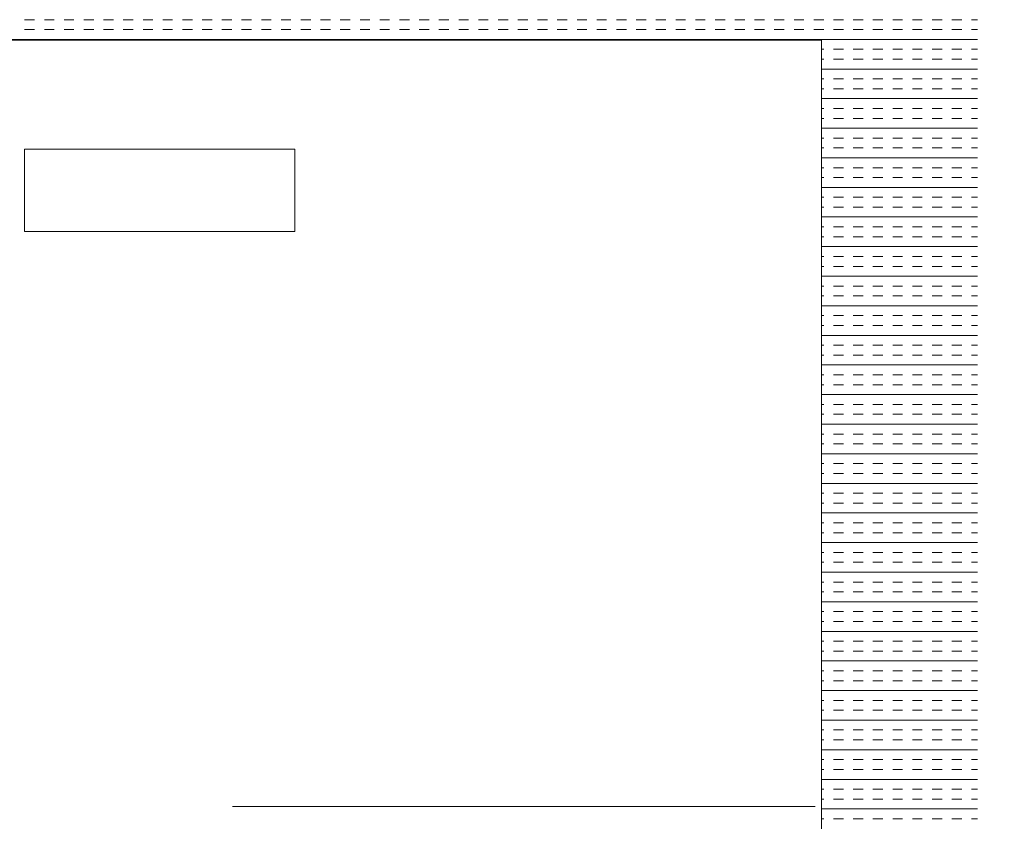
# Model space of a CAD drawing. Extents: x 3940905 to 4145695, y 925352 to 1109797.
# Tile 246 of 256: x 3984585 to 3984902, y 1097620 to 1097878. Entities that reach past the tile are written whole.
import ezdxf

# ---------------------------------------------------------------- set-up
doc = ezdxf.new("R2010")
doc.units = 0
doc.header["$LTSCALE"] = 750
doc.header["$MEASUREMENT"] = 0
doc.linetypes.add('DASHED2', pattern=[0.375, 0.25, -0.125])
doc.layers.add('BEAM', color=104, linetype='CONTINUOUS', lineweight=0)
doc.layers.add('CKD Equipments', color=252, linetype='CONTINUOUS', lineweight=0)

# ---------------------------------------------------------------- blocks, each defined once
blk = doc.blocks.new('GDXGDRG')
at = {"layer": 'BEAM', "linetype": 'DASHED2'}
blk.add_line((3974227.01, 1043339.91), (3965437.49, 1043337.77), dxfattribs=at)

msp = doc.modelspace()

# ---------------------------------------------------------------- linework, layer by layer
at = {"layer": 'CKD Equipments', "color": 4, "linetype": 'Continuous'}
for p, q in [((3984590.25, 1097877.84, 9921.14), (3984587.07, 1097877.84, 9921.14)), ((3984596.6, 1097877.84, 9921.14), (3984593.42, 1097877.84, 9921.14)), ((3984602.95, 1097877.84, 9921.14), (3984599.77, 1097877.84, 9921.14)), ((3984609.3, 1097877.84, 9921.14), (3984606.12, 1097877.84, 9921.14)), ((3984615.65, 1097877.84, 9921.14), (3984612.47, 1097877.84, 9921.14)), ((3984622, 1097877.84, 9921.14), (3984618.82, 1097877.84, 9921.14)), ((3984628.35, 1097877.84, 9921.14), (3984625.17, 1097877.84, 9921.14)), ((3984634.7, 1097877.84, 9921.14), (3984631.52, 1097877.84, 9921.14)), ((3984641.05, 1097877.84, 9921.14), (3984637.87, 1097877.84, 9921.14)), ((3984647.4, 1097877.84, 9921.14), (3984644.22, 1097877.84, 9921.14)), ((3984653.75, 1097877.84, 9921.14), (3984650.57, 1097877.84, 9921.14)), ((3984660.1, 1097877.84, 9921.14), (3984656.92, 1097877.84, 9921.14)), ((3984666.45, 1097877.84, 9921.14), (3984663.27, 1097877.84, 9921.14)), ((3984672.8, 1097877.84, 9921.14), (3984669.62, 1097877.84, 9921.14)), ((3984679.15, 1097877.84, 9921.14), (3984675.97, 1097877.84, 9921.14)), ((3984685.5, 1097877.84, 9921.14), (3984682.32, 1097877.84, 9921.14)), ((3984691.85, 1097877.84, 9921.14), (3984688.67, 1097877.84, 9921.14)), ((3984698.2, 1097877.84, 9921.14), (3984695.02, 1097877.84, 9921.14)), ((3984704.55, 1097877.84, 9921.14), (3984701.37, 1097877.84, 9921.14)), ((3984710.9, 1097877.84, 9921.14), (3984707.72, 1097877.84, 9921.14)), ((3984717.25, 1097877.84, 9921.14), (3984714.07, 1097877.84, 9921.14)), ((3984723.6, 1097877.84, 9921.14), (3984720.42, 1097877.84, 9921.14)), ((3984729.95, 1097877.84, 9921.14), (3984726.77, 1097877.84, 9921.14)), ((3984736.3, 1097877.84, 9921.14), (3984733.12, 1097877.84, 9921.14)), ((3984742.65, 1097877.84, 9921.14), (3984739.47, 1097877.84, 9921.14)), ((3984749, 1097877.84, 9921.14), (3984745.82, 1097877.84, 9921.14)), ((3984755.35, 1097877.84, 9921.14), (3984752.17, 1097877.84, 9921.14)), ((3984761.7, 1097877.84, 9921.14), (3984758.52, 1097877.84, 9921.14)), ((3984768.05, 1097877.84, 9921.14), (3984764.87, 1097877.84, 9921.14)), ((3984774.4, 1097877.84, 9921.14), (3984771.22, 1097877.84, 9921.14)), ((3984780.75, 1097877.84, 9921.14), (3984777.57, 1097877.84, 9921.14)), ((3984787.1, 1097877.84, 9921.14), (3984783.92, 1097877.84, 9921.14)), ((3984793.45, 1097877.84, 9921.14), (3984790.27, 1097877.84, 9921.14)), ((3984799.8, 1097877.84, 9921.14), (3984796.62, 1097877.84, 9921.14)), ((3984806.15, 1097877.84, 9921.14), (3984802.97, 1097877.84, 9921.14)), ((3984812.5, 1097877.84, 9921.14), (3984809.32, 1097877.84, 9921.14)), ((3984818.85, 1097877.84, 9921.14), (3984815.67, 1097877.84, 9921.14)), ((3984825.2, 1097877.84, 9921.14), (3984822.02, 1097877.84, 9921.14)), ((3984831.55, 1097877.84, 9921.14), (3984828.37, 1097877.84, 9921.14)), ((3984837.9, 1097877.84, 9921.14), (3984834.72, 1097877.84, 9921.14)), ((3984844.25, 1097877.84, 9921.14), (3984841.07, 1097877.84, 9921.14)), ((3984850.6, 1097877.84, 9921.14), (3984847.42, 1097877.84, 9921.14)), ((3984856.95, 1097877.84, 9921.14), (3984853.77, 1097877.84, 9921.14)), ((3984863.3, 1097877.84, 9921.14), (3984860.12, 1097877.84, 9921.14)), ((3984869.65, 1097877.84, 9921.14), (3984866.47, 1097877.84, 9921.14)), ((3984876, 1097877.84, 9921.14), (3984872.82, 1097877.84, 9921.14)), ((3984882.35, 1097877.84, 9921.14), (3984879.17, 1097877.84, 9921.14)), ((3984888.7, 1097877.84, 9921.14), (3984885.52, 1097877.84, 9921.14)), ((3984893.75, 1097877.84, 9921.14), (3984891.87, 1097877.84, 9921.14)), ((3984590.25, 1097874.66, 9921.14), (3984587.07, 1097874.66, 9921.14)), ((3984596.6, 1097874.66, 9921.14), (3984593.42, 1097874.66, 9921.14)), ((3984602.95, 1097874.66, 9921.14), (3984599.77, 1097874.66, 9921.14)), ((3984609.3, 1097874.66, 9921.14), (3984606.12, 1097874.66, 9921.14)), ((3984615.65, 1097874.66, 9921.14), (3984612.47, 1097874.66, 9921.14)), ((3984622, 1097874.66, 9921.14), (3984618.82, 1097874.66, 9921.14)), ((3984628.35, 1097874.66, 9921.14), (3984625.17, 1097874.66, 9921.14)), ((3984634.7, 1097874.66, 9921.14), (3984631.52, 1097874.66, 9921.14)), ((3984641.05, 1097874.66, 9921.14), (3984637.87, 1097874.66, 9921.14)), ((3984647.4, 1097874.66, 9921.14), (3984644.22, 1097874.66, 9921.14)), ((3984653.75, 1097874.66, 9921.14), (3984650.57, 1097874.66, 9921.14)), ((3984660.1, 1097874.66, 9921.14), (3984656.92, 1097874.66, 9921.14)), ((3984666.45, 1097874.66, 9921.14), (3984663.27, 1097874.66, 9921.14)), ((3984672.8, 1097874.66, 9921.14), (3984669.62, 1097874.66, 9921.14)), ((3984679.15, 1097874.66, 9921.14), (3984675.97, 1097874.66, 9921.14)), ((3984685.5, 1097874.66, 9921.14), (3984682.32, 1097874.66, 9921.14)), ((3984691.85, 1097874.66, 9921.14), (3984688.67, 1097874.66, 9921.14)), ((3984698.2, 1097874.66, 9921.14), (3984695.02, 1097874.66, 9921.14)), ((3984704.55, 1097874.66, 9921.14), (3984701.37, 1097874.66, 9921.14)), ((3984710.9, 1097874.66, 9921.14), (3984707.72, 1097874.66, 9921.14)), ((3984717.25, 1097874.66, 9921.14), (3984714.07, 1097874.66, 9921.14)), ((3984723.6, 1097874.66, 9921.14), (3984720.42, 1097874.66, 9921.14)), ((3984729.95, 1097874.66, 9921.14), (3984726.77, 1097874.66, 9921.14)), ((3984736.3, 1097874.66, 9921.14), (3984733.12, 1097874.66, 9921.14)), ((3984742.65, 1097874.66, 9921.14), (3984739.47, 1097874.66, 9921.14)), ((3984749, 1097874.66, 9921.14), (3984745.82, 1097874.66, 9921.14)), ((3984755.35, 1097874.66, 9921.14), (3984752.17, 1097874.66, 9921.14)), ((3984761.7, 1097874.66, 9921.14), (3984758.52, 1097874.66, 9921.14)), ((3984768.05, 1097874.66, 9921.14), (3984764.87, 1097874.66, 9921.14)), ((3984774.4, 1097874.66, 9921.14), (3984771.22, 1097874.66, 9921.14)), ((3984780.75, 1097874.66, 9921.14), (3984777.57, 1097874.66, 9921.14)), ((3984787.1, 1097874.66, 9921.14), (3984783.92, 1097874.66, 9921.14)), ((3984793.45, 1097874.66, 9921.14), (3984790.27, 1097874.66, 9921.14)), ((3984799.8, 1097874.66, 9921.14), (3984796.62, 1097874.66, 9921.14)), ((3984806.15, 1097874.66, 9921.14), (3984802.97, 1097874.66, 9921.14)), ((3984812.5, 1097874.66, 9921.14), (3984809.32, 1097874.66, 9921.14)), ((3984818.85, 1097874.66, 9921.14), (3984815.67, 1097874.66, 9921.14)), ((3984825.2, 1097874.66, 9921.14), (3984822.02, 1097874.66, 9921.14)), ((3984831.55, 1097874.66, 9921.14), (3984828.37, 1097874.66, 9921.14)), ((3984837.9, 1097874.66, 9921.14), (3984834.72, 1097874.66, 9921.14)), ((3984844.25, 1097874.66, 9921.14), (3984841.07, 1097874.66, 9921.14)), ((3984850.6, 1097874.66, 9921.14), (3984847.42, 1097874.66, 9921.14)), ((3984856.95, 1097874.66, 9921.14), (3984853.77, 1097874.66, 9921.14)), ((3984863.3, 1097874.66, 9921.14), (3984860.12, 1097874.66, 9921.14)), ((3984869.65, 1097874.66, 9921.14), (3984866.47, 1097874.66, 9921.14)), ((3984876, 1097874.66, 9921.14), (3984872.82, 1097874.66, 9921.14)), ((3984882.35, 1097874.66, 9921.14), (3984879.17, 1097874.66, 9921.14)), ((3984888.7, 1097874.66, 9921.14), (3984885.52, 1097874.66, 9921.14)), ((3984893.75, 1097874.66, 9921.14), (3984891.87, 1097874.66, 9921.14)), ((3984893.75, 1097871.49, 9921.14), (3984319.75, 1097871.49, 9921.14)), ((3984844.25, 1097868.31, 9921.14), (3984843.75, 1097868.31, 9921.14)), ((3984850.6, 1097868.31, 9921.14), (3984847.42, 1097868.31, 9921.14)), ((3984856.95, 1097868.31, 9921.14), (3984853.77, 1097868.31, 9921.14)), ((3984863.3, 1097868.31, 9921.14), (3984860.12, 1097868.31, 9921.14)), ((3984869.65, 1097868.31, 9921.14), (3984866.47, 1097868.31, 9921.14)), ((3984876, 1097868.31, 9921.14), (3984872.82, 1097868.31, 9921.14)), ((3984882.35, 1097868.31, 9921.14), (3984879.17, 1097868.31, 9921.14)), ((3984888.7, 1097868.31, 9921.14), (3984885.52, 1097868.31, 9921.14)), ((3984893.75, 1097868.31, 9921.14), (3984891.87, 1097868.31, 9921.14)), ((3984844.25, 1097865.14, 9921.14), (3984843.75, 1097865.14, 9921.14)), ((3984850.6, 1097865.14, 9921.14), (3984847.42, 1097865.14, 9921.14)), ((3984856.95, 1097865.14, 9921.14), (3984853.77, 1097865.14, 9921.14)), ((3984863.3, 1097865.14, 9921.14), (3984860.12, 1097865.14, 9921.14)), ((3984869.65, 1097865.14, 9921.14), (3984866.47, 1097865.14, 9921.14)), ((3984876, 1097865.14, 9921.14), (3984872.82, 1097865.14, 9921.14)), ((3984882.35, 1097865.14, 9921.14), (3984879.17, 1097865.14, 9921.14)), ((3984888.7, 1097865.14, 9921.14), (3984885.52, 1097865.14, 9921.14)), ((3984893.75, 1097865.14, 9921.14), (3984891.87, 1097865.14, 9921.14)), ((3984893.75, 1097861.96, 9921.14), (3984843.75, 1097861.96, 9921.14)), ((3984844.25, 1097858.79, 9921.14), (3984843.75, 1097858.79, 9921.14)), ((3984850.6, 1097858.79, 9921.14), (3984847.42, 1097858.79, 9921.14)), ((3984856.95, 1097858.79, 9921.14), (3984853.77, 1097858.79, 9921.14)), ((3984863.3, 1097858.79, 9921.14), (3984860.12, 1097858.79, 9921.14)), ((3984869.65, 1097858.79, 9921.14), (3984866.47, 1097858.79, 9921.14)), ((3984876, 1097858.79, 9921.14), (3984872.82, 1097858.79, 9921.14)), ((3984882.35, 1097858.79, 9921.14), (3984879.17, 1097858.79, 9921.14)), ((3984888.7, 1097858.79, 9921.14), (3984885.52, 1097858.79, 9921.14)), ((3984893.75, 1097858.79, 9921.14), (3984891.87, 1097858.79, 9921.14)), ((3984844.25, 1097855.61, 9921.14), (3984843.75, 1097855.61, 9921.14)), ((3984850.6, 1097855.61, 9921.14), (3984847.42, 1097855.61, 9921.14)), ((3984856.95, 1097855.61, 9921.14), (3984853.77, 1097855.61, 9921.14)), ((3984863.3, 1097855.61, 9921.14), (3984860.12, 1097855.61, 9921.14)), ((3984869.65, 1097855.61, 9921.14), (3984866.47, 1097855.61, 9921.14)), ((3984876, 1097855.61, 9921.14), (3984872.82, 1097855.61, 9921.14)), ((3984882.35, 1097855.61, 9921.14), (3984879.17, 1097855.61, 9921.14)), ((3984888.7, 1097855.61, 9921.14), (3984885.52, 1097855.61, 9921.14)), ((3984893.75, 1097855.61, 9921.14), (3984891.87, 1097855.61, 9921.14)), ((3984893.75, 1097852.44, 9921.14), (3984843.75, 1097852.44, 9921.14)), ((3984844.25, 1097849.26, 9921.14), (3984843.75, 1097849.26, 9921.14)), ((3984850.6, 1097849.26, 9921.14), (3984847.42, 1097849.26, 9921.14)), ((3984856.95, 1097849.26, 9921.14), (3984853.77, 1097849.26, 9921.14)), ((3984863.3, 1097849.26, 9921.14), (3984860.12, 1097849.26, 9921.14)), ((3984869.65, 1097849.26, 9921.14), (3984866.47, 1097849.26, 9921.14)), ((3984876, 1097849.26, 9921.14), (3984872.82, 1097849.26, 9921.14)), ((3984882.35, 1097849.26, 9921.14), (3984879.17, 1097849.26, 9921.14)), ((3984888.7, 1097849.26, 9921.14), (3984885.52, 1097849.26, 9921.14)), ((3984893.75, 1097849.26, 9921.14), (3984891.87, 1097849.26, 9921.14)), ((3984844.25, 1097846.09, 9921.14), (3984843.75, 1097846.09, 9921.14)), ((3984850.6, 1097846.09, 9921.14), (3984847.42, 1097846.09, 9921.14)), ((3984856.95, 1097846.09, 9921.14), (3984853.77, 1097846.09, 9921.14)), ((3984863.3, 1097846.09, 9921.14), (3984860.12, 1097846.09, 9921.14)), ((3984869.65, 1097846.09, 9921.14), (3984866.47, 1097846.09, 9921.14)), ((3984876, 1097846.09, 9921.14), (3984872.82, 1097846.09, 9921.14)), ((3984882.35, 1097846.09, 9921.14), (3984879.17, 1097846.09, 9921.14)), ((3984888.7, 1097846.09, 9921.14), (3984885.52, 1097846.09, 9921.14)), ((3984893.75, 1097846.09, 9921.14), (3984891.87, 1097846.09, 9921.14)), ((3984893.75, 1097842.91, 9921.14), (3984843.75, 1097842.91, 9921.14)), ((3984844.25, 1097839.74, 9921.14), (3984843.75, 1097839.74, 9921.14)), ((3984850.6, 1097839.74, 9921.14), (3984847.42, 1097839.74, 9921.14)), ((3984856.95, 1097839.74, 9921.14), (3984853.77, 1097839.74, 9921.14)), ((3984863.3, 1097839.74, 9921.14), (3984860.12, 1097839.74, 9921.14)), ((3984869.65, 1097839.74, 9921.14), (3984866.47, 1097839.74, 9921.14)), ((3984876, 1097839.74, 9921.14), (3984872.82, 1097839.74, 9921.14)), ((3984882.35, 1097839.74, 9921.14), (3984879.17, 1097839.74, 9921.14)), ((3984888.7, 1097839.74, 9921.14), (3984885.52, 1097839.74, 9921.14)), ((3984893.75, 1097839.74, 9921.14), (3984891.87, 1097839.74, 9921.14)), ((3984844.25, 1097836.56, 9921.14), (3984843.75, 1097836.56, 9921.14)), ((3984850.6, 1097836.56, 9921.14), (3984847.42, 1097836.56, 9921.14)), ((3984856.95, 1097836.56, 9921.14), (3984853.77, 1097836.56, 9921.14)), ((3984863.3, 1097836.56, 9921.14), (3984860.12, 1097836.56, 9921.14)), ((3984869.65, 1097836.56, 9921.14), (3984866.47, 1097836.56, 9921.14)), ((3984876, 1097836.56, 9921.14), (3984872.82, 1097836.56, 9921.14)), ((3984882.35, 1097836.56, 9921.14), (3984879.17, 1097836.56, 9921.14)), ((3984888.7, 1097836.56, 9921.14), (3984885.52, 1097836.56, 9921.14)), ((3984893.75, 1097836.56, 9921.14), (3984891.87, 1097836.56, 9921.14)), ((3984893.75, 1097833.39, 9921.14), (3984843.75, 1097833.39, 9921.14)), ((3984844.25, 1097830.21, 9921.14), (3984843.75, 1097830.21, 9921.14)), ((3984850.6, 1097830.21, 9921.14), (3984847.42, 1097830.21, 9921.14)), ((3984856.95, 1097830.21, 9921.14), (3984853.77, 1097830.21, 9921.14)), ((3984863.3, 1097830.21, 9921.14), (3984860.12, 1097830.21, 9921.14)), ((3984869.65, 1097830.21, 9921.14), (3984866.47, 1097830.21, 9921.14)), ((3984876, 1097830.21, 9921.14), (3984872.82, 1097830.21, 9921.14)), ((3984882.35, 1097830.21, 9921.14), (3984879.17, 1097830.21, 9921.14)), ((3984888.7, 1097830.21, 9921.14), (3984885.52, 1097830.21, 9921.14)), ((3984893.75, 1097830.21, 9921.14), (3984891.87, 1097830.21, 9921.14)), ((3984844.25, 1097827.04, 9921.14), (3984843.75, 1097827.04, 9921.14)), ((3984850.6, 1097827.04, 9921.14), (3984847.42, 1097827.04, 9921.14)), ((3984856.95, 1097827.04, 9921.14), (3984853.77, 1097827.04, 9921.14)), ((3984863.3, 1097827.04, 9921.14), (3984860.12, 1097827.04, 9921.14)), ((3984869.65, 1097827.04, 9921.14), (3984866.47, 1097827.04, 9921.14)), ((3984876, 1097827.04, 9921.14), (3984872.82, 1097827.04, 9921.14)), ((3984882.35, 1097827.04, 9921.14), (3984879.17, 1097827.04, 9921.14)), ((3984888.7, 1097827.04, 9921.14), (3984885.52, 1097827.04, 9921.14)), ((3984893.75, 1097827.04, 9921.14), (3984891.87, 1097827.04, 9921.14)), ((3984893.75, 1097823.86, 9921.14), (3984843.75, 1097823.86, 9921.14)), ((3984844.25, 1097820.69, 9921.14), (3984843.75, 1097820.69, 9921.14)), ((3984850.6, 1097820.69, 9921.14), (3984847.42, 1097820.69, 9921.14)), ((3984856.95, 1097820.69, 9921.14), (3984853.77, 1097820.69, 9921.14)), ((3984863.3, 1097820.69, 9921.14), (3984860.12, 1097820.69, 9921.14)), ((3984869.65, 1097820.69, 9921.14), (3984866.47, 1097820.69, 9921.14)), ((3984876, 1097820.69, 9921.14), (3984872.82, 1097820.69, 9921.14)), ((3984882.35, 1097820.69, 9921.14), (3984879.17, 1097820.69, 9921.14)), ((3984888.7, 1097820.69, 9921.14), (3984885.52, 1097820.69, 9921.14)), ((3984893.75, 1097820.69, 9921.14), (3984891.87, 1097820.69, 9921.14)), ((3984844.25, 1097817.51, 9921.14), (3984843.75, 1097817.51, 9921.14)), ((3984850.6, 1097817.51, 9921.14), (3984847.42, 1097817.51, 9921.14)), ((3984856.95, 1097817.51, 9921.14), (3984853.77, 1097817.51, 9921.14)), ((3984863.3, 1097817.51, 9921.14), (3984860.12, 1097817.51, 9921.14)), ((3984869.65, 1097817.51, 9921.14), (3984866.47, 1097817.51, 9921.14)), ((3984876, 1097817.51, 9921.14), (3984872.82, 1097817.51, 9921.14)), ((3984882.35, 1097817.51, 9921.14), (3984879.17, 1097817.51, 9921.14)), ((3984888.7, 1097817.51, 9921.14), (3984885.52, 1097817.51, 9921.14)), ((3984893.75, 1097817.51, 9921.14), (3984891.87, 1097817.51, 9921.14)), ((3984893.75, 1097814.34, 9921.14), (3984843.75, 1097814.34, 9921.14)), ((3984844.25, 1097811.16, 9921.14), (3984843.75, 1097811.16, 9921.14)), ((3984850.6, 1097811.16, 9921.14), (3984847.42, 1097811.16, 9921.14)), ((3984856.95, 1097811.16, 9921.14), (3984853.77, 1097811.16, 9921.14)), ((3984863.3, 1097811.16, 9921.14), (3984860.12, 1097811.16, 9921.14)), ((3984869.65, 1097811.16, 9921.14), (3984866.47, 1097811.16, 9921.14)), ((3984876, 1097811.16, 9921.14), (3984872.82, 1097811.16, 9921.14)), ((3984882.35, 1097811.16, 9921.14), (3984879.17, 1097811.16, 9921.14)), ((3984888.7, 1097811.16, 9921.14), (3984885.52, 1097811.16, 9921.14)), ((3984893.75, 1097811.16, 9921.14), (3984891.87, 1097811.16, 9921.14)), ((3984844.25, 1097807.99, 9921.14), (3984843.75, 1097807.99, 9921.14)), ((3984850.6, 1097807.99, 9921.14), (3984847.42, 1097807.99, 9921.14)), ((3984856.95, 1097807.99, 9921.14), (3984853.77, 1097807.99, 9921.14)), ((3984863.3, 1097807.99, 9921.14), (3984860.12, 1097807.99, 9921.14)), ((3984869.65, 1097807.99, 9921.14), (3984866.47, 1097807.99, 9921.14)), ((3984876, 1097807.99, 9921.14), (3984872.82, 1097807.99, 9921.14)), ((3984882.35, 1097807.99, 9921.14), (3984879.17, 1097807.99, 9921.14)), ((3984888.7, 1097807.99, 9921.14), (3984885.52, 1097807.99, 9921.14)), ((3984893.75, 1097807.99, 9921.14), (3984891.87, 1097807.99, 9921.14)), ((3984893.75, 1097804.81, 9921.14), (3984843.75, 1097804.81, 9921.14)), ((3984844.25, 1097801.64, 9921.14), (3984843.75, 1097801.64, 9921.14)), ((3984850.6, 1097801.64, 9921.14), (3984847.42, 1097801.64, 9921.14)), ((3984856.95, 1097801.64, 9921.14), (3984853.77, 1097801.64, 9921.14)), ((3984863.3, 1097801.64, 9921.14), (3984860.12, 1097801.64, 9921.14)), ((3984869.65, 1097801.64, 9921.14), (3984866.47, 1097801.64, 9921.14)), ((3984876, 1097801.64, 9921.14), (3984872.82, 1097801.64, 9921.14)), ((3984882.35, 1097801.64, 9921.14), (3984879.17, 1097801.64, 9921.14)), ((3984888.7, 1097801.64, 9921.14), (3984885.52, 1097801.64, 9921.14)), ((3984893.75, 1097801.64, 9921.14), (3984891.87, 1097801.64, 9921.14)), ((3984844.25, 1097798.46, 9921.14), (3984843.75, 1097798.46, 9921.14)), ((3984850.6, 1097798.46, 9921.14), (3984847.42, 1097798.46, 9921.14)), ((3984856.95, 1097798.46, 9921.14), (3984853.77, 1097798.46, 9921.14)), ((3984863.3, 1097798.46, 9921.14), (3984860.12, 1097798.46, 9921.14)), ((3984869.65, 1097798.46, 9921.14), (3984866.47, 1097798.46, 9921.14)), ((3984876, 1097798.46, 9921.14), (3984872.82, 1097798.46, 9921.14)), ((3984882.35, 1097798.46, 9921.14), (3984879.17, 1097798.46, 9921.14)), ((3984888.7, 1097798.46, 9921.14), (3984885.52, 1097798.46, 9921.14)), ((3984893.75, 1097798.46, 9921.14), (3984891.87, 1097798.46, 9921.14)), ((3984893.75, 1097795.29, 9921.14), (3984843.75, 1097795.29, 9921.14)), ((3984844.25, 1097792.11, 9921.14), (3984843.75, 1097792.11, 9921.14)), ((3984850.6, 1097792.11, 9921.14), (3984847.42, 1097792.11, 9921.14)), ((3984856.95, 1097792.11, 9921.14), (3984853.77, 1097792.11, 9921.14)), ((3984863.3, 1097792.11, 9921.14), (3984860.12, 1097792.11, 9921.14)), ((3984869.65, 1097792.11, 9921.14), (3984866.47, 1097792.11, 9921.14)), ((3984876, 1097792.11, 9921.14), (3984872.82, 1097792.11, 9921.14)), ((3984882.35, 1097792.11, 9921.14), (3984879.17, 1097792.11, 9921.14)), ((3984888.7, 1097792.11, 9921.14), (3984885.52, 1097792.11, 9921.14)), ((3984893.75, 1097792.11, 9921.14), (3984891.87, 1097792.11, 9921.14)), ((3984844.25, 1097788.94, 9921.14), (3984843.75, 1097788.94, 9921.14)), ((3984850.6, 1097788.94, 9921.14), (3984847.42, 1097788.94, 9921.14)), ((3984856.95, 1097788.94, 9921.14), (3984853.77, 1097788.94, 9921.14)), ((3984863.3, 1097788.94, 9921.14), (3984860.12, 1097788.94, 9921.14)), ((3984869.65, 1097788.94, 9921.14), (3984866.47, 1097788.94, 9921.14)), ((3984876, 1097788.94, 9921.14), (3984872.82, 1097788.94, 9921.14)), ((3984882.35, 1097788.94, 9921.14), (3984879.17, 1097788.94, 9921.14)), ((3984888.7, 1097788.94, 9921.14), (3984885.52, 1097788.94, 9921.14)), ((3984893.75, 1097788.94, 9921.14), (3984891.87, 1097788.94, 9921.14)), ((3984893.75, 1097785.76, 9921.14), (3984843.75, 1097785.76, 9921.14)), ((3984844.25, 1097782.59, 9921.14), (3984843.75, 1097782.59, 9921.14)), ((3984850.6, 1097782.59, 9921.14), (3984847.42, 1097782.59, 9921.14)), ((3984856.95, 1097782.59, 9921.14), (3984853.77, 1097782.59, 9921.14)), ((3984863.3, 1097782.59, 9921.14), (3984860.12, 1097782.59, 9921.14)), ((3984869.65, 1097782.59, 9921.14), (3984866.47, 1097782.59, 9921.14)), ((3984876, 1097782.59, 9921.14), (3984872.82, 1097782.59, 9921.14)), ((3984882.35, 1097782.59, 9921.14), (3984879.17, 1097782.59, 9921.14)), ((3984888.7, 1097782.59, 9921.14), (3984885.52, 1097782.59, 9921.14)), ((3984893.75, 1097782.59, 9921.14), (3984891.87, 1097782.59, 9921.14)), ((3984844.25, 1097779.41, 9921.14), (3984843.75, 1097779.41, 9921.14)), ((3984850.6, 1097779.41, 9921.14), (3984847.42, 1097779.41, 9921.14)), ((3984856.95, 1097779.41, 9921.14), (3984853.77, 1097779.41, 9921.14)), ((3984863.3, 1097779.41, 9921.14), (3984860.12, 1097779.41, 9921.14)), ((3984869.65, 1097779.41, 9921.14), (3984866.47, 1097779.41, 9921.14)), ((3984876, 1097779.41, 9921.14), (3984872.82, 1097779.41, 9921.14)), ((3984882.35, 1097779.41, 9921.14), (3984879.17, 1097779.41, 9921.14)), ((3984888.7, 1097779.41, 9921.14), (3984885.52, 1097779.41, 9921.14)), ((3984893.75, 1097779.41, 9921.14), (3984891.87, 1097779.41, 9921.14)), ((3984893.75, 1097776.24, 9921.14), (3984843.75, 1097776.24, 9921.14)), ((3984844.25, 1097773.06, 9921.14), (3984843.75, 1097773.06, 9921.14)), ((3984850.6, 1097773.06, 9921.14), (3984847.42, 1097773.06, 9921.14)), ((3984856.95, 1097773.06, 9921.14), (3984853.77, 1097773.06, 9921.14)), ((3984863.3, 1097773.06, 9921.14), (3984860.12, 1097773.06, 9921.14)), ((3984869.65, 1097773.06, 9921.14), (3984866.47, 1097773.06, 9921.14)), ((3984876, 1097773.06, 9921.14), (3984872.82, 1097773.06, 9921.14)), ((3984882.35, 1097773.06, 9921.14), (3984879.17, 1097773.06, 9921.14)), ((3984888.7, 1097773.06, 9921.14), (3984885.52, 1097773.06, 9921.14)), ((3984893.75, 1097773.06, 9921.14), (3984891.87, 1097773.06, 9921.14)), ((3984844.25, 1097769.89, 9921.14), (3984843.75, 1097769.89, 9921.14)), ((3984850.6, 1097769.89, 9921.14), (3984847.42, 1097769.89, 9921.14)), ((3984856.95, 1097769.89, 9921.14), (3984853.77, 1097769.89, 9921.14)), ((3984863.3, 1097769.89, 9921.14), (3984860.12, 1097769.89, 9921.14)), ((3984869.65, 1097769.89, 9921.14), (3984866.47, 1097769.89, 9921.14)), ((3984876, 1097769.89, 9921.14), (3984872.82, 1097769.89, 9921.14)), ((3984882.35, 1097769.89, 9921.14), (3984879.17, 1097769.89, 9921.14)), ((3984888.7, 1097769.89, 9921.14), (3984885.52, 1097769.89, 9921.14)), ((3984893.75, 1097769.89, 9921.14), (3984891.87, 1097769.89, 9921.14)), ((3984893.75, 1097766.71, 9921.14), (3984843.75, 1097766.71, 9921.14)), ((3984844.25, 1097763.54, 9921.14), (3984843.75, 1097763.54, 9921.14)), ((3984850.6, 1097763.54, 9921.14), (3984847.42, 1097763.54, 9921.14)), ((3984856.95, 1097763.54, 9921.14), (3984853.77, 1097763.54, 9921.14)), ((3984863.3, 1097763.54, 9921.14), (3984860.12, 1097763.54, 9921.14)), ((3984869.65, 1097763.54, 9921.14), (3984866.47, 1097763.54, 9921.14)), ((3984876, 1097763.54, 9921.14), (3984872.82, 1097763.54, 9921.14)), ((3984882.35, 1097763.54, 9921.14), (3984879.17, 1097763.54, 9921.14)), ((3984888.7, 1097763.54, 9921.14), (3984885.52, 1097763.54, 9921.14)), ((3984893.75, 1097763.54, 9921.14), (3984891.87, 1097763.54, 9921.14)), ((3984844.25, 1097760.36, 9921.14), (3984843.75, 1097760.36, 9921.14)), ((3984850.6, 1097760.36, 9921.14), (3984847.42, 1097760.36, 9921.14)), ((3984856.95, 1097760.36, 9921.14), (3984853.77, 1097760.36, 9921.14)), ((3984863.3, 1097760.36, 9921.14), (3984860.12, 1097760.36, 9921.14)), ((3984869.65, 1097760.36, 9921.14), (3984866.47, 1097760.36, 9921.14)), ((3984876, 1097760.36, 9921.14), (3984872.82, 1097760.36, 9921.14)), ((3984882.35, 1097760.36, 9921.14), (3984879.17, 1097760.36, 9921.14)), ((3984888.7, 1097760.36, 9921.14), (3984885.52, 1097760.36, 9921.14)), ((3984893.75, 1097760.36, 9921.14), (3984891.87, 1097760.36, 9921.14)), ((3984893.75, 1097757.19, 9921.14), (3984843.75, 1097757.19, 9921.14)), ((3984844.25, 1097754.01, 9921.14), (3984843.75, 1097754.01, 9921.14)), ((3984850.6, 1097754.01, 9921.14), (3984847.42, 1097754.01, 9921.14)), ((3984856.95, 1097754.01, 9921.14), (3984853.77, 1097754.01, 9921.14)), ((3984863.3, 1097754.01, 9921.14), (3984860.12, 1097754.01, 9921.14)), ((3984869.65, 1097754.01, 9921.14), (3984866.47, 1097754.01, 9921.14)), ((3984876, 1097754.01, 9921.14), (3984872.82, 1097754.01, 9921.14)), ((3984882.35, 1097754.01, 9921.14), (3984879.17, 1097754.01, 9921.14)), ((3984888.7, 1097754.01, 9921.14), (3984885.52, 1097754.01, 9921.14)), ((3984893.75, 1097754.01, 9921.14), (3984891.87, 1097754.01, 9921.14)), ((3984844.25, 1097750.84, 9921.14), (3984843.75, 1097750.84, 9921.14)), ((3984850.6, 1097750.84, 9921.14), (3984847.42, 1097750.84, 9921.14)), ((3984856.95, 1097750.84, 9921.14), (3984853.77, 1097750.84, 9921.14)), ((3984863.3, 1097750.84, 9921.14), (3984860.12, 1097750.84, 9921.14)), ((3984869.65, 1097750.84, 9921.14), (3984866.47, 1097750.84, 9921.14)), ((3984876, 1097750.84, 9921.14), (3984872.82, 1097750.84, 9921.14)), ((3984882.35, 1097750.84, 9921.14), (3984879.17, 1097750.84, 9921.14)), ((3984888.7, 1097750.84, 9921.14), (3984885.52, 1097750.84, 9921.14)), ((3984893.75, 1097750.84, 9921.14), (3984891.87, 1097750.84, 9921.14)), ((3984893.75, 1097747.66, 9921.14), (3984843.75, 1097747.66, 9921.14)), ((3984844.25, 1097744.49, 9921.14), (3984843.75, 1097744.49, 9921.14)), ((3984850.6, 1097744.49, 9921.14), (3984847.42, 1097744.49, 9921.14)), ((3984856.95, 1097744.49, 9921.14), (3984853.77, 1097744.49, 9921.14)), ((3984863.3, 1097744.49, 9921.14), (3984860.12, 1097744.49, 9921.14)), ((3984869.65, 1097744.49, 9921.14), (3984866.47, 1097744.49, 9921.14)), ((3984876, 1097744.49, 9921.14), (3984872.82, 1097744.49, 9921.14)), ((3984882.35, 1097744.49, 9921.14), (3984879.17, 1097744.49, 9921.14)), ((3984888.7, 1097744.49, 9921.14), (3984885.52, 1097744.49, 9921.14)), ((3984893.75, 1097744.49, 9921.14), (3984891.87, 1097744.49, 9921.14)), ((3984844.25, 1097741.31, 9921.14), (3984843.75, 1097741.31, 9921.14)), ((3984850.6, 1097741.31, 9921.14), (3984847.42, 1097741.31, 9921.14)), ((3984856.95, 1097741.31, 9921.14), (3984853.77, 1097741.31, 9921.14)), ((3984863.3, 1097741.31, 9921.14), (3984860.12, 1097741.31, 9921.14)), ((3984869.65, 1097741.31, 9921.14), (3984866.47, 1097741.31, 9921.14)), ((3984876, 1097741.31, 9921.14), (3984872.82, 1097741.31, 9921.14)), ((3984882.35, 1097741.31, 9921.14), (3984879.17, 1097741.31, 9921.14)), ((3984888.7, 1097741.31, 9921.14), (3984885.52, 1097741.31, 9921.14)), ((3984893.75, 1097741.31, 9921.14), (3984891.87, 1097741.31, 9921.14)), ((3984893.75, 1097738.14, 9921.14), (3984843.75, 1097738.14, 9921.14)), ((3984844.25, 1097734.96, 9921.14), (3984843.75, 1097734.96, 9921.14)), ((3984850.6, 1097734.96, 9921.14), (3984847.42, 1097734.96, 9921.14)), ((3984856.95, 1097734.96, 9921.14), (3984853.77, 1097734.96, 9921.14)), ((3984863.3, 1097734.96, 9921.14), (3984860.12, 1097734.96, 9921.14)), ((3984869.65, 1097734.96, 9921.14), (3984866.47, 1097734.96, 9921.14)), ((3984876, 1097734.96, 9921.14), (3984872.82, 1097734.96, 9921.14)), ((3984882.35, 1097734.96, 9921.14), (3984879.17, 1097734.96, 9921.14)), ((3984888.7, 1097734.96, 9921.14), (3984885.52, 1097734.96, 9921.14)), ((3984893.75, 1097734.96, 9921.14), (3984891.87, 1097734.96, 9921.14)), ((3984844.25, 1097731.79, 9921.14), (3984843.75, 1097731.79, 9921.14)), ((3984850.6, 1097731.79, 9921.14), (3984847.42, 1097731.79, 9921.14)), ((3984856.95, 1097731.79, 9921.14), (3984853.77, 1097731.79, 9921.14)), ((3984863.3, 1097731.79, 9921.14), (3984860.12, 1097731.79, 9921.14)), ((3984869.65, 1097731.79, 9921.14), (3984866.47, 1097731.79, 9921.14)), ((3984876, 1097731.79, 9921.14), (3984872.82, 1097731.79, 9921.14)), ((3984882.35, 1097731.79, 9921.14), (3984879.17, 1097731.79, 9921.14)), ((3984888.7, 1097731.79, 9921.14), (3984885.52, 1097731.79, 9921.14)), ((3984893.75, 1097731.79, 9921.14), (3984891.87, 1097731.79, 9921.14)), ((3984893.75, 1097728.61, 9921.14), (3984843.75, 1097728.61, 9921.14)), ((3984844.25, 1097725.44, 9921.14), (3984843.75, 1097725.44, 9921.14)), ((3984850.6, 1097725.44, 9921.14), (3984847.42, 1097725.44, 9921.14)), ((3984856.95, 1097725.44, 9921.14), (3984853.77, 1097725.44, 9921.14)), ((3984863.3, 1097725.44, 9921.14), (3984860.12, 1097725.44, 9921.14)), ((3984869.65, 1097725.44, 9921.14), (3984866.47, 1097725.44, 9921.14)), ((3984876, 1097725.44, 9921.14), (3984872.82, 1097725.44, 9921.14)), ((3984882.35, 1097725.44, 9921.14), (3984879.17, 1097725.44, 9921.14)), ((3984888.7, 1097725.44, 9921.14), (3984885.52, 1097725.44, 9921.14)), ((3984893.75, 1097725.44, 9921.14), (3984891.87, 1097725.44, 9921.14)), ((3984844.25, 1097722.26, 9921.14), (3984843.75, 1097722.26, 9921.14)), ((3984850.6, 1097722.26, 9921.14), (3984847.42, 1097722.26, 9921.14)), ((3984856.95, 1097722.26, 9921.14), (3984853.77, 1097722.26, 9921.14)), ((3984863.3, 1097722.26, 9921.14), (3984860.12, 1097722.26, 9921.14)), ((3984869.65, 1097722.26, 9921.14), (3984866.47, 1097722.26, 9921.14)), ((3984876, 1097722.26, 9921.14), (3984872.82, 1097722.26, 9921.14)), ((3984882.35, 1097722.26, 9921.14), (3984879.17, 1097722.26, 9921.14)), ((3984888.7, 1097722.26, 9921.14), (3984885.52, 1097722.26, 9921.14)), ((3984893.75, 1097722.26, 9921.14), (3984891.87, 1097722.26, 9921.14)), ((3984893.75, 1097719.09, 9921.14), (3984843.75, 1097719.09, 9921.14)), ((3984844.25, 1097715.91, 9921.14), (3984843.75, 1097715.91, 9921.14)), ((3984850.6, 1097715.91, 9921.14), (3984847.42, 1097715.91, 9921.14)), ((3984856.95, 1097715.91, 9921.14), (3984853.77, 1097715.91, 9921.14)), ((3984863.3, 1097715.91, 9921.14), (3984860.12, 1097715.91, 9921.14)), ((3984869.65, 1097715.91, 9921.14), (3984866.47, 1097715.91, 9921.14)), ((3984876, 1097715.91, 9921.14), (3984872.82, 1097715.91, 9921.14)), ((3984882.35, 1097715.91, 9921.14), (3984879.17, 1097715.91, 9921.14)), ((3984888.7, 1097715.91, 9921.14), (3984885.52, 1097715.91, 9921.14)), ((3984893.75, 1097715.91, 9921.14), (3984891.87, 1097715.91, 9921.14)), ((3984844.25, 1097712.74, 9921.14), (3984843.75, 1097712.74, 9921.14)), ((3984850.6, 1097712.74, 9921.14), (3984847.42, 1097712.74, 9921.14)), ((3984856.95, 1097712.74, 9921.14), (3984853.77, 1097712.74, 9921.14)), ((3984863.3, 1097712.74, 9921.14), (3984860.12, 1097712.74, 9921.14)), ((3984869.65, 1097712.74, 9921.14), (3984866.47, 1097712.74, 9921.14)), ((3984876, 1097712.74, 9921.14), (3984872.82, 1097712.74, 9921.14)), ((3984882.35, 1097712.74, 9921.14), (3984879.17, 1097712.74, 9921.14)), ((3984888.7, 1097712.74, 9921.14), (3984885.52, 1097712.74, 9921.14)), ((3984893.75, 1097712.74, 9921.14), (3984891.87, 1097712.74, 9921.14)), ((3984893.75, 1097709.56, 9921.14), (3984843.75, 1097709.56, 9921.14)), ((3984844.25, 1097706.39, 9921.14), (3984843.75, 1097706.39, 9921.14)), ((3984850.6, 1097706.39, 9921.14), (3984847.42, 1097706.39, 9921.14)), ((3984856.95, 1097706.39, 9921.14), (3984853.77, 1097706.39, 9921.14)), ((3984863.3, 1097706.39, 9921.14), (3984860.12, 1097706.39, 9921.14)), ((3984869.65, 1097706.39, 9921.14), (3984866.47, 1097706.39, 9921.14)), ((3984876, 1097706.39, 9921.14), (3984872.82, 1097706.39, 9921.14)), ((3984882.35, 1097706.39, 9921.14), (3984879.17, 1097706.39, 9921.14)), ((3984888.7, 1097706.39, 9921.14), (3984885.52, 1097706.39, 9921.14)), ((3984893.75, 1097706.39, 9921.14), (3984891.87, 1097706.39, 9921.14)), ((3984844.25, 1097703.21, 9921.14), (3984843.75, 1097703.21, 9921.14)), ((3984850.6, 1097703.21, 9921.14), (3984847.42, 1097703.21, 9921.14)), ((3984856.95, 1097703.21, 9921.14), (3984853.77, 1097703.21, 9921.14)), ((3984863.3, 1097703.21, 9921.14), (3984860.12, 1097703.21, 9921.14)), ((3984869.65, 1097703.21, 9921.14), (3984866.47, 1097703.21, 9921.14)), ((3984876, 1097703.21, 9921.14), (3984872.82, 1097703.21, 9921.14)), ((3984882.35, 1097703.21, 9921.14), (3984879.17, 1097703.21, 9921.14)), ((3984888.7, 1097703.21, 9921.14), (3984885.52, 1097703.21, 9921.14)), ((3984893.75, 1097703.21, 9921.14), (3984891.87, 1097703.21, 9921.14)), ((3984893.75, 1097700.04, 9921.14), (3984843.75, 1097700.04, 9921.14)), ((3984844.25, 1097696.86, 9921.14), (3984843.75, 1097696.86, 9921.14)), ((3984850.6, 1097696.86, 9921.14), (3984847.42, 1097696.86, 9921.14)), ((3984856.95, 1097696.86, 9921.14), (3984853.77, 1097696.86, 9921.14)), ((3984863.3, 1097696.86, 9921.14), (3984860.12, 1097696.86, 9921.14)), ((3984869.65, 1097696.86, 9921.14), (3984866.47, 1097696.86, 9921.14)), ((3984876, 1097696.86, 9921.14), (3984872.82, 1097696.86, 9921.14)), ((3984882.35, 1097696.86, 9921.14), (3984879.17, 1097696.86, 9921.14)), ((3984888.7, 1097696.86, 9921.14), (3984885.52, 1097696.86, 9921.14)), ((3984893.75, 1097696.86, 9921.14), (3984891.87, 1097696.86, 9921.14)), ((3984844.25, 1097693.69, 9921.14), (3984843.75, 1097693.69, 9921.14)), ((3984850.6, 1097693.69, 9921.14), (3984847.42, 1097693.69, 9921.14)), ((3984856.95, 1097693.69, 9921.14), (3984853.77, 1097693.69, 9921.14)), ((3984863.3, 1097693.69, 9921.14), (3984860.12, 1097693.69, 9921.14)), ((3984869.65, 1097693.69, 9921.14), (3984866.47, 1097693.69, 9921.14)), ((3984876, 1097693.69, 9921.14), (3984872.82, 1097693.69, 9921.14)), ((3984882.35, 1097693.69, 9921.14), (3984879.17, 1097693.69, 9921.14)), ((3984888.7, 1097693.69, 9921.14), (3984885.52, 1097693.69, 9921.14)), ((3984893.75, 1097693.69, 9921.14), (3984891.87, 1097693.69, 9921.14)), ((3984893.75, 1097690.51, 9921.14), (3984843.75, 1097690.51, 9921.14)), ((3984844.25, 1097687.34, 9921.14), (3984843.75, 1097687.34, 9921.14)), ((3984850.6, 1097687.34, 9921.14), (3984847.42, 1097687.34, 9921.14)), ((3984856.95, 1097687.34, 9921.14), (3984853.77, 1097687.34, 9921.14)), ((3984863.3, 1097687.34, 9921.14), (3984860.12, 1097687.34, 9921.14)), ((3984869.65, 1097687.34, 9921.14), (3984866.47, 1097687.34, 9921.14)), ((3984876, 1097687.34, 9921.14), (3984872.82, 1097687.34, 9921.14)), ((3984882.35, 1097687.34, 9921.14), (3984879.17, 1097687.34, 9921.14)), ((3984888.7, 1097687.34, 9921.14), (3984885.52, 1097687.34, 9921.14)), ((3984893.75, 1097687.34, 9921.14), (3984891.87, 1097687.34, 9921.14)), ((3984844.25, 1097684.16, 9921.14), (3984843.75, 1097684.16, 9921.14)), ((3984850.6, 1097684.16, 9921.14), (3984847.42, 1097684.16, 9921.14)), ((3984856.95, 1097684.16, 9921.14), (3984853.77, 1097684.16, 9921.14)), ((3984863.3, 1097684.16, 9921.14), (3984860.12, 1097684.16, 9921.14)), ((3984869.65, 1097684.16, 9921.14), (3984866.47, 1097684.16, 9921.14)), ((3984876, 1097684.16, 9921.14), (3984872.82, 1097684.16, 9921.14)), ((3984882.35, 1097684.16, 9921.14), (3984879.17, 1097684.16, 9921.14)), ((3984888.7, 1097684.16, 9921.14), (3984885.52, 1097684.16, 9921.14)), ((3984893.75, 1097684.16, 9921.14), (3984891.87, 1097684.16, 9921.14)), ((3984893.75, 1097680.99, 9921.14), (3984843.75, 1097680.99, 9921.14)), ((3984844.25, 1097677.81, 9921.14), (3984843.75, 1097677.81, 9921.14)), ((3984850.6, 1097677.81, 9921.14), (3984847.42, 1097677.81, 9921.14)), ((3984856.95, 1097677.81, 9921.14), (3984853.77, 1097677.81, 9921.14)), ((3984863.3, 1097677.81, 9921.14), (3984860.12, 1097677.81, 9921.14)), ((3984869.65, 1097677.81, 9921.14), (3984866.47, 1097677.81, 9921.14)), ((3984876, 1097677.81, 9921.14), (3984872.82, 1097677.81, 9921.14)), ((3984882.35, 1097677.81, 9921.14), (3984879.17, 1097677.81, 9921.14)), ((3984888.7, 1097677.81, 9921.14), (3984885.52, 1097677.81, 9921.14)), ((3984893.75, 1097677.81, 9921.14), (3984891.87, 1097677.81, 9921.14)), ((3984844.25, 1097674.64, 9921.14), (3984843.75, 1097674.64, 9921.14)), ((3984850.6, 1097674.64, 9921.14), (3984847.42, 1097674.64, 9921.14)), ((3984856.95, 1097674.64, 9921.14), (3984853.77, 1097674.64, 9921.14)), ((3984863.3, 1097674.64, 9921.14), (3984860.12, 1097674.64, 9921.14)), ((3984869.65, 1097674.64, 9921.14), (3984866.47, 1097674.64, 9921.14)), ((3984876, 1097674.64, 9921.14), (3984872.82, 1097674.64, 9921.14)), ((3984882.35, 1097674.64, 9921.14), (3984879.17, 1097674.64, 9921.14)), ((3984888.7, 1097674.64, 9921.14), (3984885.52, 1097674.64, 9921.14)), ((3984893.75, 1097674.64, 9921.14), (3984891.87, 1097674.64, 9921.14)), ((3984893.75, 1097671.46, 9921.14), (3984843.75, 1097671.46, 9921.14)), ((3984844.25, 1097668.29, 9921.14), (3984843.75, 1097668.29, 9921.14)), ((3984850.6, 1097668.29, 9921.14), (3984847.42, 1097668.29, 9921.14)), ((3984856.95, 1097668.29, 9921.14), (3984853.77, 1097668.29, 9921.14)), ((3984863.3, 1097668.29, 9921.14), (3984860.12, 1097668.29, 9921.14)), ((3984869.65, 1097668.29, 9921.14), (3984866.47, 1097668.29, 9921.14)), ((3984876, 1097668.29, 9921.14), (3984872.82, 1097668.29, 9921.14)), ((3984882.35, 1097668.29, 9921.14), (3984879.17, 1097668.29, 9921.14)), ((3984888.7, 1097668.29, 9921.14), (3984885.52, 1097668.29, 9921.14)), ((3984893.75, 1097668.29, 9921.14), (3984891.87, 1097668.29, 9921.14)), ((3984844.25, 1097665.11, 9921.14), (3984843.75, 1097665.11, 9921.14)), ((3984850.6, 1097665.11, 9921.14), (3984847.42, 1097665.11, 9921.14)), ((3984856.95, 1097665.11, 9921.14), (3984853.77, 1097665.11, 9921.14)), ((3984863.3, 1097665.11, 9921.14), (3984860.12, 1097665.11, 9921.14)), ((3984869.65, 1097665.11, 9921.14), (3984866.47, 1097665.11, 9921.14)), ((3984876, 1097665.11, 9921.14), (3984872.82, 1097665.11, 9921.14)), ((3984882.35, 1097665.11, 9921.14), (3984879.17, 1097665.11, 9921.14)), ((3984888.7, 1097665.11, 9921.14), (3984885.52, 1097665.11, 9921.14)), ((3984893.75, 1097665.11, 9921.14), (3984891.87, 1097665.11, 9921.14)), ((3984893.75, 1097661.94, 9921.14), (3984843.75, 1097661.94, 9921.14)), ((3984844.25, 1097658.76, 9921.14), (3984843.75, 1097658.76, 9921.14)), ((3984850.6, 1097658.76, 9921.14), (3984847.42, 1097658.76, 9921.14)), ((3984856.95, 1097658.76, 9921.14), (3984853.77, 1097658.76, 9921.14)), ((3984863.3, 1097658.76, 9921.14), (3984860.12, 1097658.76, 9921.14)), ((3984869.65, 1097658.76, 9921.14), (3984866.47, 1097658.76, 9921.14)), ((3984876, 1097658.76, 9921.14), (3984872.82, 1097658.76, 9921.14)), ((3984882.35, 1097658.76, 9921.14), (3984879.17, 1097658.76, 9921.14)), ((3984888.7, 1097658.76, 9921.14), (3984885.52, 1097658.76, 9921.14)), ((3984893.75, 1097658.76, 9921.14), (3984891.87, 1097658.76, 9921.14)), ((3984844.25, 1097655.59, 9921.14), (3984843.75, 1097655.59, 9921.14)), ((3984850.6, 1097655.59, 9921.14), (3984847.42, 1097655.59, 9921.14)), ((3984856.95, 1097655.59, 9921.14), (3984853.77, 1097655.59, 9921.14)), ((3984863.3, 1097655.59, 9921.14), (3984860.12, 1097655.59, 9921.14)), ((3984869.65, 1097655.59, 9921.14), (3984866.47, 1097655.59, 9921.14)), ((3984876, 1097655.59, 9921.14), (3984872.82, 1097655.59, 9921.14)), ((3984882.35, 1097655.59, 9921.14), (3984879.17, 1097655.59, 9921.14)), ((3984888.7, 1097655.59, 9921.14), (3984885.52, 1097655.59, 9921.14)), ((3984893.75, 1097655.59, 9921.14), (3984891.87, 1097655.59, 9921.14)), ((3984893.75, 1097652.41, 9921.14), (3984843.75, 1097652.41, 9921.14)), ((3984844.25, 1097649.24, 9921.14), (3984843.75, 1097649.24, 9921.14)), ((3984850.6, 1097649.24, 9921.14), (3984847.42, 1097649.24, 9921.14)), ((3984856.95, 1097649.24, 9921.14), (3984853.77, 1097649.24, 9921.14)), ((3984863.3, 1097649.24, 9921.14), (3984860.12, 1097649.24, 9921.14)), ((3984869.65, 1097649.24, 9921.14), (3984866.47, 1097649.24, 9921.14)), ((3984876, 1097649.24, 9921.14), (3984872.82, 1097649.24, 9921.14)), ((3984882.35, 1097649.24, 9921.14), (3984879.17, 1097649.24, 9921.14)), ((3984888.7, 1097649.24, 9921.14), (3984885.52, 1097649.24, 9921.14)), ((3984893.75, 1097649.24, 9921.14), (3984891.87, 1097649.24, 9921.14)), ((3984844.25, 1097646.06, 9921.14), (3984843.75, 1097646.06, 9921.14)), ((3984850.6, 1097646.06, 9921.14), (3984847.42, 1097646.06, 9921.14)), ((3984856.95, 1097646.06, 9921.14), (3984853.77, 1097646.06, 9921.14)), ((3984863.3, 1097646.06, 9921.14), (3984860.12, 1097646.06, 9921.14)), ((3984869.65, 1097646.06, 9921.14), (3984866.47, 1097646.06, 9921.14)), ((3984876, 1097646.06, 9921.14), (3984872.82, 1097646.06, 9921.14)), ((3984882.35, 1097646.06, 9921.14), (3984879.17, 1097646.06, 9921.14)), ((3984888.7, 1097646.06, 9921.14), (3984885.52, 1097646.06, 9921.14)), ((3984893.75, 1097646.06, 9921.14), (3984891.87, 1097646.06, 9921.14)), ((3984893.75, 1097642.89, 9921.14), (3984843.75, 1097642.89, 9921.14)), ((3984844.25, 1097639.71, 9921.14), (3984843.75, 1097639.71, 9921.14)), ((3984850.6, 1097639.71, 9921.14), (3984847.42, 1097639.71, 9921.14)), ((3984856.95, 1097639.71, 9921.14), (3984853.77, 1097639.71, 9921.14)), ((3984863.3, 1097639.71, 9921.14), (3984860.12, 1097639.71, 9921.14)), ((3984869.65, 1097639.71, 9921.14), (3984866.47, 1097639.71, 9921.14)), ((3984876, 1097639.71, 9921.14), (3984872.82, 1097639.71, 9921.14)), ((3984882.35, 1097639.71, 9921.14), (3984879.17, 1097639.71, 9921.14)), ((3984888.7, 1097639.71, 9921.14), (3984885.52, 1097639.71, 9921.14)), ((3984893.75, 1097639.71, 9921.14), (3984891.87, 1097639.71, 9921.14)), ((3984844.25, 1097636.54, 9921.14), (3984843.75, 1097636.54, 9921.14)), ((3984850.6, 1097636.54, 9921.14), (3984847.42, 1097636.54, 9921.14)), ((3984856.95, 1097636.54, 9921.14), (3984853.77, 1097636.54, 9921.14)), ((3984863.3, 1097636.54, 9921.14), (3984860.12, 1097636.54, 9921.14)), ((3984869.65, 1097636.54, 9921.14), (3984866.47, 1097636.54, 9921.14)), ((3984876, 1097636.54, 9921.14), (3984872.82, 1097636.54, 9921.14)), ((3984882.35, 1097636.54, 9921.14), (3984879.17, 1097636.54, 9921.14)), ((3984888.7, 1097636.54, 9921.14), (3984885.52, 1097636.54, 9921.14)), ((3984893.75, 1097636.54, 9921.14), (3984891.87, 1097636.54, 9921.14)), ((3984893.75, 1097633.36, 9921.14), (3984843.75, 1097633.36, 9921.14)), ((3984844.25, 1097630.19, 9921.14), (3984843.75, 1097630.19, 9921.14)), ((3984850.6, 1097630.19, 9921.14), (3984847.42, 1097630.19, 9921.14)), ((3984856.95, 1097630.19, 9921.14), (3984853.77, 1097630.19, 9921.14)), ((3984863.3, 1097630.19, 9921.14), (3984860.12, 1097630.19, 9921.14)), ((3984869.65, 1097630.19, 9921.14), (3984866.47, 1097630.19, 9921.14)), ((3984876, 1097630.19, 9921.14), (3984872.82, 1097630.19, 9921.14)), ((3984882.35, 1097630.19, 9921.14), (3984879.17, 1097630.19, 9921.14)), ((3984888.7, 1097630.19, 9921.14), (3984885.52, 1097630.19, 9921.14)), ((3984893.75, 1097630.19, 9921.14), (3984891.87, 1097630.19, 9921.14)), ((3984844.25, 1097627.01, 9921.14), (3984843.75, 1097627.01, 9921.14)), ((3984850.6, 1097627.01, 9921.14), (3984847.42, 1097627.01, 9921.14)), ((3984856.95, 1097627.01, 9921.14), (3984853.77, 1097627.01, 9921.14)), ((3984863.3, 1097627.01, 9921.14), (3984860.12, 1097627.01, 9921.14)), ((3984869.65, 1097627.01, 9921.14), (3984866.47, 1097627.01, 9921.14)), ((3984876, 1097627.01, 9921.14), (3984872.82, 1097627.01, 9921.14)), ((3984882.35, 1097627.01, 9921.14), (3984879.17, 1097627.01, 9921.14)), ((3984888.7, 1097627.01, 9921.14), (3984885.52, 1097627.01, 9921.14)), ((3984893.75, 1097627.01, 9921.14), (3984891.87, 1097627.01, 9921.14)), ((3984893.75, 1097623.84, 9921.14), (3984843.75, 1097623.84, 9921.14)), ((3984844.25, 1097620.66, 9921.14), (3984843.75, 1097620.66, 9921.14)), ((3984850.6, 1097620.66, 9921.14), (3984847.42, 1097620.66, 9921.14)), ((3984856.95, 1097620.66, 9921.14), (3984853.77, 1097620.66, 9921.14)), ((3984863.3, 1097620.66, 9921.14), (3984860.12, 1097620.66, 9921.14)), ((3984869.65, 1097620.66, 9921.14), (3984866.47, 1097620.66, 9921.14)), ((3984876, 1097620.66, 9921.14), (3984872.82, 1097620.66, 9921.14)), ((3984882.35, 1097620.66, 9921.14), (3984879.17, 1097620.66, 9921.14)), ((3984888.7, 1097620.66, 9921.14), (3984885.52, 1097620.66, 9921.14)), ((3984893.75, 1097620.66, 9921.14), (3984891.87, 1097620.66, 9921.14))]:
    msp.add_line(p, q, dxfattribs=at)
at = {"layer": 'CKD Equipments'}
for p, q in [((3984843.56, 1097871.2, 10246.31), (3984369.56, 1097871.2, 10246.31)), ((3984843.56, 1097407.2, 10246.31), (3984843.56, 1097871.2, 10246.31)), ((3984587.06, 1097809.7, 10246.31), (3984587.06, 1097836.2, 10246.31)), ((3984587.06, 1097836.2, 10246.31), (3984674.06, 1097836.2, 10246.31)), ((3984674.06, 1097836.2, 10246.31), (3984674.06, 1097809.7, 10246.31)), ((3984674.06, 1097809.7, 10246.31), (3984587.06, 1097809.7, 10246.31))]:
    msp.add_line(p, q, dxfattribs=at)

# ---------------------------------------------------------------- block references
at = {"layer": 'BEAM'}
msp.add_blockref('GDXGDRG', (16520.7, 54286.19), dxfattribs=at)

doc.saveas('drawing.dxf')
